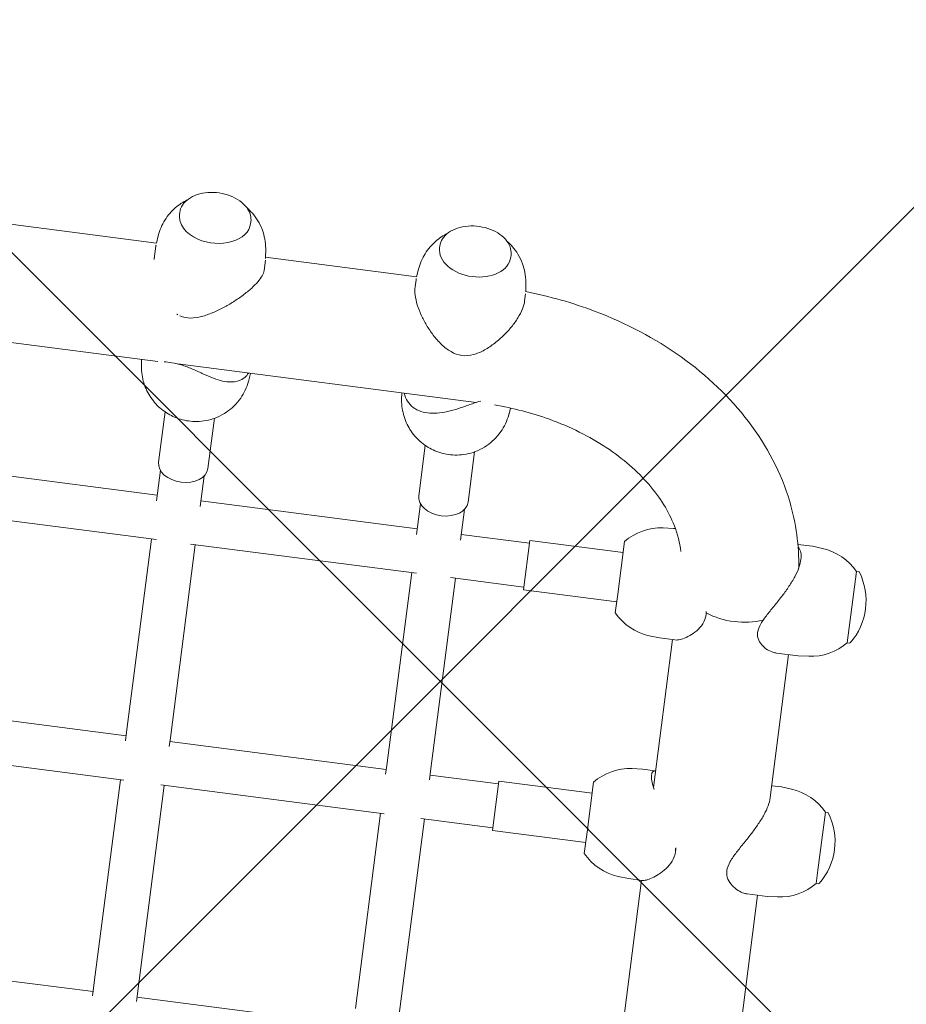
# Model space of a CAD drawing. Header units: metres. Extents: x 5515420 to 5516573, y 5683131 to 5683463.
# Tile 32 of 94: x 5516084.004 to 5516084.325, y 5683296.408 to 5683296.764. Entities that reach past the tile are written whole.
import ezdxf

# ---------------------------------------------------------------- set-up
doc = ezdxf.new("R2010")
doc.units = ezdxf.units.M
doc.layers.get('0').update_dxf_attribs({"linetype": 'CONTINUOUS', "lineweight": 18, "true_color": 0x000000})
doc.layers.add('A-Nawierzchnie', color=41, linetype='CONTINUOUS')
doc.layers.add('A-Plac-Zabaw', color=81, linetype='CONTINUOUS')
doc.layers.get('0').off()

# ---------------------------------------------------------------- blocks, each defined once
blk = doc.blocks.new('A$C615C02F7')
at = {"lineweight": 0}
for p, q in [((1299.970789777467, 274.185895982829), (1299.970789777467, 265.4081330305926)), ((1277.041154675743, 264.815316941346), (1277.041154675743, 272.715316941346)), ((1284.777240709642, 264.6874777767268), (1284.777240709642, 272.8431561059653)), ((1286.377240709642, 264.815316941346), (1286.377240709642, 272.715316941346)), ((1293.562632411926, 264.6379912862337), (1293.562632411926, 272.8926425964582)), ((1295.162632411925, 264.8153169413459), (1295.162632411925, 272.715316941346)), ((1304.210789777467, 271.5220256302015), (1304.210789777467, 266.0086082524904)), ((1299.719442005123, 265.9759983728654), (1299.970789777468, 266.0059750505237)), ((1304.099961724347, 266.015316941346), (1303.730706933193, 266.015316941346)), ((1304.484216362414, 265.9759983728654), (1304.208939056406, 266.0088289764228)), ((1305.416876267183, 265.315316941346), (1305.351094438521, 265.315316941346)), ((1296.350298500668, 264.915316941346), (1298.190310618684, 264.915316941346)), ((1276.889670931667, 264.815316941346), (1277.648160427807, 264.815316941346)), ((1277.648160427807, 264.815316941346), (1284.777240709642, 264.815316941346)), ((1286.197876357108, 264.815316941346), (1286.515137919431, 264.815316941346)), ((1286.515137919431, 264.815316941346), (1293.562632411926, 264.815316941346)), ((1294.951973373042, 264.815316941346), (1296.071154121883, 264.815316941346)), ((1299.970789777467, 264.6858959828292), (1299.970789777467, 253.7866568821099)), ((1276.889670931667, 263.215316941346), (1277.648160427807, 263.215316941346)), ((1277.041154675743, 255.3153169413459), (1277.041154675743, 263.215316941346)), ((1277.648160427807, 263.215316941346), (1284.777240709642, 263.215316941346)), ((1284.777240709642, 255.1874777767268), (1284.777240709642, 263.3431561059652)), ((1286.197876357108, 263.215316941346), (1286.515137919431, 263.215316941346)), ((1286.377240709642, 255.315316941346), (1286.377240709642, 263.2153169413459)), ((1286.515137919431, 263.215316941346), (1293.562632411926, 263.215316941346)), ((1293.562632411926, 255.1379912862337), (1293.562632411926, 263.3926425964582)), ((1294.951973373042, 263.215316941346), (1296.071154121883, 263.215316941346)), ((1295.162632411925, 255.315316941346), (1295.162632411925, 263.215316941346)), ((1296.350298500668, 263.115316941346), (1298.190310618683, 263.115316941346)), ((1305.416876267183, 262.715316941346), (1305.351094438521, 262.715316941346)), ((1299.719442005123, 262.0546355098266), (1299.970789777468, 262.0246588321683)), ((1304.099961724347, 262.015316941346), (1303.730706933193, 262.015316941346)), ((1304.484216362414, 262.0546355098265), (1304.208939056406, 262.0218049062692)), ((1304.210789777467, 262.0220256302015), (1304.210789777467, 256.5086082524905)), ((1299.719442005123, 256.4759983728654), (1299.970789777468, 256.5059750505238)), ((1304.099961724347, 256.515316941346), (1303.842375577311, 256.515316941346)), ((1304.484216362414, 256.4759983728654), (1304.208939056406, 256.5088289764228)), ((1305.416876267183, 255.815316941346), (1305.351094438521, 255.815316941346)), ((1277.648160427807, 255.315316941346), (1284.777240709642, 255.315316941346)), ((1286.197876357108, 255.315316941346), (1286.515137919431, 255.315316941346)), ((1286.515137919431, 255.315316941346), (1293.562632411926, 255.315316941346)), ((1294.951973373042, 255.315316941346), (1296.071154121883, 255.315316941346)), ((1296.350298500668, 255.415316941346), (1298.190310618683, 255.415316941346)), ((1284.777240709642, 251.2153169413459), (1284.777240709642, 253.8431561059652)), ((1293.562632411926, 251.2153169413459), (1293.562632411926, 253.8926425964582)), ((1277.648160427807, 253.715316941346), (1284.777240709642, 253.715316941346)), ((1286.197876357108, 253.715316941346), (1286.515137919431, 253.715316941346)), ((1286.377240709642, 251.2153169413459), (1286.377240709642, 253.715316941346)), ((1286.515137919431, 253.715316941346), (1293.562632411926, 253.715316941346)), ((1294.951973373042, 253.715316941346), (1296.071154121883, 253.715316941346)), ((1295.162632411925, 251.2153169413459), (1295.162632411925, 253.715316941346)), ((1296.350298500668, 253.615316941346), (1298.190310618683, 253.615316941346)), ((1305.416876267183, 253.215316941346), (1305.351094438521, 253.215316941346)), ((1299.719442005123, 252.5546355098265), (1299.928278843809, 252.5297288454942)), ((1304.099961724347, 252.515316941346), (1303.842375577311, 252.515316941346)), ((1304.484216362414, 252.5546355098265), (1304.208939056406, 252.5218049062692)), ((1286.477235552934, 251.2153169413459), (1284.677240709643, 251.2153169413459)), ((1284.677240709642, 251.2153169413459), (1284.677240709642, 247.8153169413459)), ((1286.477240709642, 251.2153169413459), (1286.477235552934, 251.2153169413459)), ((1286.477240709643, 251.2153169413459), (1286.477240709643, 247.8153169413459)), ((1295.262627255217, 251.2153169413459), (1293.462632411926, 251.2153169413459)), ((1293.462632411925, 251.2153169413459), (1293.462632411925, 247.8153169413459)), ((1295.262632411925, 251.2153169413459), (1295.262627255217, 251.2153169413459)), ((1295.262632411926, 251.2153169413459), (1295.262632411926, 247.8153169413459)), ((1284.277240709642, 247.8153169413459), (1285.048822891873, 247.8153169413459)), ((1285.048822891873, 247.8153169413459), (1286.877240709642, 247.8153169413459)), ((1293.062632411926, 247.8153169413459), (1293.743409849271, 247.8153169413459)), ((1293.743409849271, 247.8153169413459), (1295.662632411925, 247.8153169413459)), ((1283.610178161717, 246.4917937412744), (1283.577240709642, 246.1153169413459)), ((1287.544303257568, 246.4917937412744), (1287.577240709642, 246.1153169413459)), ((1292.395569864, 246.4917937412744), (1292.362632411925, 246.1153169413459)), ((1296.329694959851, 246.4917937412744), (1296.362632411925, 246.1153169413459)), ((1283.577240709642, 246.1153169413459), (1283.577240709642, 245.6133187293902)), ((1287.577240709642, 246.1153169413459), (1287.577240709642, 245.635316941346)), ((1292.362632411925, 246.1153169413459), (1292.362632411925, 245.5536882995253)), ((1296.362632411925, 246.1153169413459), (1296.362632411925, 246.0459571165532)), ((1283.577240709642, 245.635316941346), (1277.735336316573, 245.635316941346)), ((1292.362632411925, 245.635316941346), (1286.963464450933, 245.635316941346)), ((1283.577240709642, 241.045316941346), (1283.577240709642, 241.782155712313)), ((1292.362632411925, 241.045316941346), (1292.362632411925, 241.8440958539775)), ((1277.901540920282, 241.395316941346), (1283.577240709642, 241.395316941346)), ((1287.145852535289, 241.395316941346), (1292.362632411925, 241.395316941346)), ((1287.577240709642, 241.045316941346), (1287.577240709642, 241.395316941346)), ((1296.362632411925, 241.045316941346), (1296.362632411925, 241.5733090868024)), ((1283.610178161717, 240.6688401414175), (1283.577240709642, 241.045316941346)), ((1287.544303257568, 240.6688401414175), (1287.577240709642, 241.045316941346)), ((1292.395569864, 240.6688401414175), (1292.362632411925, 241.0453169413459)), ((1296.329694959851, 240.6688401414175), (1296.362632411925, 241.0453169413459)), ((1284.277240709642, 239.2559346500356), (1284.277240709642, 239.345316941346)), ((1284.757330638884, 239.345316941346), (1284.277240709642, 239.345316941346)), ((1286.877240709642, 239.345316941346), (1284.757330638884, 239.345316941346)), ((1286.877240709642, 239.2559346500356), (1286.877240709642, 239.3453169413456)), ((1293.062632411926, 239.2559346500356), (1293.062632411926, 239.3453169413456)), ((1295.662632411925, 239.345316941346), (1293.062632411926, 239.345316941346)), ((1295.662632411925, 239.2559346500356), (1295.662632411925, 239.3453169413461))]:
    blk.add_line(p, q, dxfattribs=at)
for centre, radius, start, end in [((1285.602567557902, 246.3174822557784), 2.000000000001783, 131.5033183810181, 174.9999999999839), ((1285.551913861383, 246.3174822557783), 2.000000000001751, 5.00000000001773, 48.49668161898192), ((1294.387959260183, 246.3174822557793), 1.999999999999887, 131.5033183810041, 175.0000000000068), ((1294.337305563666, 246.3174822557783), 2.000000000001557, 5.000000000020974, 48.49668161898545), ((1285.602567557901, 240.8431516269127), 2.000000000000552, 184.9999999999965, 228.4966816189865), ((1285.551913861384, 240.8431516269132), 2.0000000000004, 311.5033183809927, 354.9999999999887), ((1294.387959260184, 240.8431516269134), 2.000000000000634, 185.0000000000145, 228.4966816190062), ((1294.337305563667, 240.8431516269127), 2.000000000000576, 311.5033183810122, 355.0000000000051), ((1284.297240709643, 239.2559346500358), 0.02000000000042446, 180.0000000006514, 236.0587575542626), ((1285.577240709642, 241.1578169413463), 2.312500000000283, 236.0587575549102, 303.9412424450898), ((1286.857240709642, 239.2559346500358), 0.02000000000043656, 303.9412424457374, 359.9999999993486), ((1293.082632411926, 239.2559346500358), 0.02000000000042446, 180.0000000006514, 236.0587575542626), ((1294.362632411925, 241.1578169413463), 2.312500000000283, 236.0587575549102, 303.9412424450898), ((1295.642632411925, 239.2559346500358), 0.02000000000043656, 303.9412424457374, 359.9999999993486)]:
    blk.add_arc(centre, radius, start, end, dxfattribs=at)
at = {"lineweight": 0, "extrusion": (0, 0, -1)}
for centre, major_axis, ratio, start_param, end_param in [((1304.099961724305, 264.0153169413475), (7.729940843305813e-11, 1.999999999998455), 0.677024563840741, -2.602185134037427e-11, 0.08056969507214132), ((1305.351094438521, 264.015316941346), (-1.143529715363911e-13, 1.299999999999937), 0.6770245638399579, -1.152579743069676, 1.862954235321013e-13), ((1296.350298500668, 264.0153169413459), (0, -0.8999999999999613), 0.6770245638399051, 1.014105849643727e-13, 3.141592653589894), ((1305.351094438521, 264.0153169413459), (1.13686837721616e-13, -1.299999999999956), 0.6770245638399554, 3.397922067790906e-13, 1.989012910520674), ((1304.099961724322, 264.0153169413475), (4.499337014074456e-11, -2.000000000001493), 0.6770245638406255, -0.08056969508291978, 1.526101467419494e-11), ((1304.099961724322, 254.5153169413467), (4.509766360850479e-11, 1.999999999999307), 0.6770245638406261, -1.533795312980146e-11, 0.0805696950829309), ((1305.351094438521, 254.5153169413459), (1.122963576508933e-13, 1.29999999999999), 0.6770245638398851, -1.570796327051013, 2.240430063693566e-13), ((1296.350298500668, 254.515316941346), (0, -0.8999999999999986), 0.677024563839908, 0, 3.141592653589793), ((1305.351094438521, 254.515316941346), (2.273736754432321e-13, -1.300000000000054), 0.67702456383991, 2.106219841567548e-13, 1.570796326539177), ((1304.099961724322, 254.5153169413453), (4.509753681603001e-11, -1.999999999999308), 0.6770245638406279, -0.08056969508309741, 1.51714335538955e-11), ((1294.731185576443, 243.515316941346), (1.859623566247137e-13, 2.119999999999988), 0.677024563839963, -2.085147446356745, -1.061507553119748), ((1294.731185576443, 243.5153169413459), (2.120525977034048e-13, 2.119999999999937), 0.6770245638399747, -2.085147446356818, -1.061507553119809)]:
    blk.add_ellipse(centre, major_axis=major_axis, ratio=ratio, start_param=start_param, end_param=end_param, dxfattribs=at)
at = {"lineweight": 0}
for points, knots in [([(1299.719442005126, 265.9759983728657), (1299.508849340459, 265.9508823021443), (1299.307812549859, 265.8916962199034), (1298.938655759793, 265.7236952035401), (1298.775284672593, 265.6120081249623), (1298.483034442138, 265.3545837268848), (1298.365172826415, 265.206877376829), (1298.162796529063, 264.8855269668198), (1298.092524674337, 264.7137336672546), (1297.989036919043, 264.3474505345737), (1297.967625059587, 264.1556903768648), (1297.978323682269, 263.7538531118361), (1298.014631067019, 263.5427107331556), (1298.174926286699, 263.120885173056), (1298.28756747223, 262.9112673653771), (1298.615222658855, 262.5448685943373), (1298.80084351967, 262.3878780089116), (1299.22686858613, 262.1666392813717), (1299.447793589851, 262.0918205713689), (1299.694970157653, 262.0576697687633), (1299.70719189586, 262.0560965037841), (1299.719442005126, 262.0546355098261)], [0.08056969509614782, 0.08056969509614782, 0.08056969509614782, 0.08056969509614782, 0.2988802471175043, 0.2988802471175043, 0.5377293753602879, 0.5377293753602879, 0.8215444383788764, 0.8215444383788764, 1.175449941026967, 1.175449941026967, 1.610101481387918, 1.610101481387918, 2.082262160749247, 2.082262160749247, 2.49357615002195, 2.49357615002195, 2.803506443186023, 2.803506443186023, 3.04832390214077, 3.04832390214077, 3.061022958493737, 3.061022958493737, 3.061022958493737, 3.061022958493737]), ([(1304.484216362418, 265.975998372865), (1304.694809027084, 265.950882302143), (1304.895845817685, 265.8916962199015), (1305.265002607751, 265.7236952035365), (1305.428373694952, 265.6120081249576), (1305.706464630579, 265.3670557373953), (1305.817140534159, 265.2329792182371), (1305.903772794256, 265.1022185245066)], [0.0805696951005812, 0.0805696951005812, 0.0805696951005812, 0.0805696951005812, 0.2988802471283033, 0.2988802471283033, 0.5377293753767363, 0.5377293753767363, 0.7962217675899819, 0.7962217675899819, 0.7962217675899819, 0.7962217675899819]), ([(1305.416876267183, 265.315316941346), (1305.510770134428, 265.315316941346), (1305.604609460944, 265.2932999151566), (1305.783177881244, 265.2075509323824), (1305.867797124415, 265.1434849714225), (1306.01961056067, 264.9794118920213), (1306.086600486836, 264.8790290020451), (1306.195753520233, 264.6523415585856), (1306.237822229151, 264.5259870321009), (1306.292741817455, 264.260303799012), (1306.305582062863, 264.1210190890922), (1306.300782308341, 263.8435578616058), (1306.283148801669, 263.7054287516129), (1306.219110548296, 263.4441703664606), (1306.172711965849, 263.321086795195), (1306.055614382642, 263.1024422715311), (1305.984935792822, 263.0069028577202), (1305.826341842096, 262.8535288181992), (1305.738491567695, 262.795564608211), (1305.571697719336, 262.7302414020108), (1305.494297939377, 262.715316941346), (1305.416876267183, 262.715316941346)], [0, 0, 0, 0, 0.3143303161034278, 0.3143303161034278, 0.6316842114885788, 0.6316842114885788, 0.9525798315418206, 0.9525798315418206, 1.274463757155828, 1.274463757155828, 1.596342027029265, 1.596342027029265, 1.918162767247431, 1.918162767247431, 2.240057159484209, 2.240057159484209, 2.561891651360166, 2.561891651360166, 2.882406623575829, 2.882406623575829, 3.141592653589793, 3.141592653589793, 3.141592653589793, 3.141592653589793]), ([(1299.946384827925, 264.5087156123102), (1299.970423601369, 264.6481933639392), (1299.980714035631, 264.7763360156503), (1299.988573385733, 264.9989094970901), (1299.988012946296, 265.095621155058), (1299.987862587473, 265.1863158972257)], [0, 0, 0, 0, 0.4317786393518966, 0.4317786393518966, 0.8049501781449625, 0.8049501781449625, 0.8049501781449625, 0.8049501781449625]), ([(1299.970789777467, 262.1008612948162), (1299.905379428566, 262.1315001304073), (1299.846513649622, 262.1704014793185), (1299.730841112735, 262.2764904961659), (1299.679192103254, 262.3485257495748), (1299.603728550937, 262.510964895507), (1299.579788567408, 262.6015355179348), (1299.556174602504, 262.7926852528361), (1299.556465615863, 262.8932656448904), (1299.574531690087, 263.1011292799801), (1299.5943081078, 263.2165192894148), (1299.650298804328, 263.4570643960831), (1299.686498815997, 263.5821566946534), (1299.765724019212, 263.8376973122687), (1299.808657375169, 263.9678860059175), (1299.887169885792, 264.2335742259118), (1299.922346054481, 264.3692378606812), (1299.946384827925, 264.5087156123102)], [10.11351489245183, 10.11351489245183, 10.11351489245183, 10.11351489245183, 10.42891823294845, 10.42891823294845, 10.83257781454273, 10.83257781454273, 11.23623739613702, 11.23623739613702, 11.6398969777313, 11.6398969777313, 12.0716756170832, 12.0716756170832, 12.5034542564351, 12.5034542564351, 12.93523289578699, 12.93523289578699, 13.36701153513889, 13.36701153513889, 13.36701153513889, 13.36701153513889]), ([(1301.707725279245, 264.8275797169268), (1301.668151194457, 264.6960578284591), (1301.662600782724, 264.565487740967), (1301.695599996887, 264.3054917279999), (1301.733885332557, 264.1758843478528), (1301.83710052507, 263.9173433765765), (1301.902143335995, 263.7886437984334), (1302.047383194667, 263.5369365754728), (1302.127678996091, 263.4139775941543), (1302.288127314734, 263.1883066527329), (1302.373559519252, 263.0770779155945), (1302.553407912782, 262.8604817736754), (1302.64781566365, 262.7551097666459), (1302.837916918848, 262.5594572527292), (1302.933826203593, 262.46896734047), (1303.119474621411, 262.3103962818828), (1303.209209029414, 262.2423338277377), (1303.375698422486, 262.1330412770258), (1303.454931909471, 262.0901841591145), (1303.599152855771, 262.0322113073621), (1303.664156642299, 262.0170692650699), (1303.72398344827, 262.0153653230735), (1303.727359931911, 262.0153175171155), (1303.730706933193, 262.015316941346)], [0, 0, 0, 0, 0.4317786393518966, 0.4317786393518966, 0.8635572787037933, 0.8635572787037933, 1.29533591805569, 1.29533591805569, 1.727114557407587, 1.727114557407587, 2.13077413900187, 2.13077413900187, 2.534433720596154, 2.534433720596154, 2.938093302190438, 2.938093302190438, 3.341752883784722, 3.341752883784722, 3.745412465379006, 3.745412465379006, 4.14907204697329, 4.14907204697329, 4.17344934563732, 4.17344934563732, 4.17344934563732, 4.17344934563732]), ([(1305.903772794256, 262.9284153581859), (1305.854102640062, 262.8534443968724), (1305.796562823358, 262.7776056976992), (1305.588435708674, 262.5448685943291), (1305.402814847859, 262.3878780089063), (1304.976789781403, 262.1666392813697), (1304.755864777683, 262.091820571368), (1304.508688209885, 262.0576697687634), (1304.49646647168, 262.0560965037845), (1304.484216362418, 262.0546355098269)], [2.345370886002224, 2.345370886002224, 2.345370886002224, 2.345370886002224, 2.49357615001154, 2.49357615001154, 2.803506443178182, 2.803506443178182, 3.048323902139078, 3.048323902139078, 3.061022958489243, 3.061022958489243, 3.061022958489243, 3.061022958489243]), ([(1299.719442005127, 256.4759983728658), (1299.50884934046, 256.4508823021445), (1299.307812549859, 256.3916962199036), (1298.938655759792, 256.2236952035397), (1298.775284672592, 256.1120081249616), (1298.483034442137, 255.8545837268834), (1298.365172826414, 255.7068773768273), (1298.162796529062, 255.3855269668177), (1298.092524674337, 255.2137336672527), (1297.989036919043, 254.8474505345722), (1297.967625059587, 254.655690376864), (1297.978323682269, 254.2538531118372), (1298.014631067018, 254.0427107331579), (1298.174926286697, 253.6208851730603), (1298.287567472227, 253.4112673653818), (1298.61522265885, 253.0448685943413), (1298.800843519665, 252.8878780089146), (1299.226868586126, 252.6666392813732), (1299.447793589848, 252.5918205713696), (1299.694970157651, 252.5576697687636), (1299.70719189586, 252.5560965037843), (1299.719442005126, 252.5546355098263)], [0.08056969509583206, 0.08056969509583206, 0.08056969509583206, 0.08056969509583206, 0.2988802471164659, 0.2988802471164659, 0.5377293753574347, 0.5377293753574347, 0.8215444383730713, 0.8215444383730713, 1.175449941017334, 1.175449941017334, 1.61010148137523, 1.61010148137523, 2.082262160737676, 2.082262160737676, 2.493576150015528, 2.493576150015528, 2.803506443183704, 2.803506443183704, 3.048323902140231, 3.048323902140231, 3.061022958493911, 3.061022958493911, 3.061022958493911, 3.061022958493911]), ([(1300.043050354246, 253.6236920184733), (1300.002800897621, 253.7202875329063), (1299.957138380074, 253.8172836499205), (1299.846735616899, 254.0415090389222), (1299.780771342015, 254.1692065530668), (1299.655769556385, 254.426244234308), (1299.596866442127, 254.5553674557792), (1299.496637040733, 254.810180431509), (1299.455334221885, 254.9358299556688), (1299.397915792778, 255.1686100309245), (1299.378303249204, 255.2843803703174), (1299.364479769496, 255.5124323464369), (1299.370303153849, 255.6247203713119), (1299.412356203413, 255.8363916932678), (1299.448675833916, 255.9360054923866), (1299.551966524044, 256.1145135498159), (1299.618968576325, 256.1933909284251), (1299.776074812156, 256.3236738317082), (1299.867895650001, 256.3775245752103), (1299.970789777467, 256.4184555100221)], [0.1001925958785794, 0.1001925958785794, 0.1001925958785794, 0.1001925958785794, 0.4317786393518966, 0.4317786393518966, 0.8635572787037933, 0.8635572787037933, 1.29533591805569, 1.29533591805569, 1.727114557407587, 1.727114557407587, 2.13077413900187, 2.13077413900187, 2.534433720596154, 2.534433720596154, 2.938093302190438, 2.938093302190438, 3.341752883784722, 3.341752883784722, 3.736469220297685, 3.736469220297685, 3.736469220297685, 3.736469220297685]), ([(1303.842375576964, 256.515316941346), (1303.751279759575, 256.5153169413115), (1303.649785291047, 256.5015256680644), (1303.433446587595, 256.446482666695), (1303.318613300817, 256.4052555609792), (1303.085274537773, 256.2999613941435), (1302.966509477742, 256.2357988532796), (1302.734866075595, 256.0918854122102), (1302.621996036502, 256.0121381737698), (1302.404561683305, 255.8411683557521), (1302.292476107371, 255.7428604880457), (1302.080656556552, 255.5311520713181), (1301.980842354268, 255.4178318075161), (1301.806302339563, 255.1799295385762), (1301.731537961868, 255.0556312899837), (1301.62379010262, 254.7953531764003), (1301.591026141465, 254.6592431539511), (1301.59102614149, 254.5153169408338)], [10.02525865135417, 10.02525865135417, 10.02525865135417, 10.02525865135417, 10.42891823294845, 10.42891823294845, 10.83257781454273, 10.83257781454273, 11.23623739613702, 11.23623739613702, 11.6398969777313, 11.6398969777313, 12.0716756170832, 12.0716756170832, 12.5034542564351, 12.5034542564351, 12.93523289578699, 12.93523289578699, 13.36701153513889, 13.36701153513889, 13.36701153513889, 13.36701153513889]), ([(1304.484216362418, 256.4759983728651), (1304.694809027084, 256.4508823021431), (1304.895845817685, 256.3916962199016), (1305.265002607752, 256.2236952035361), (1305.428373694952, 256.1120081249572), (1305.70646463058, 255.8670557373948), (1305.81714053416, 255.7329792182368), (1305.903772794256, 255.6022185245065)], [0.08056969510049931, 0.08056969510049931, 0.08056969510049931, 0.08056969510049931, 0.2988802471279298, 0.2988802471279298, 0.5377293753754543, 0.5377293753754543, 0.7962217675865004, 0.7962217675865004, 0.7962217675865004, 0.7962217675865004]), ([(1305.416876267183, 255.815316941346), (1305.510770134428, 255.815316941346), (1305.604609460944, 255.7932999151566), (1305.783177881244, 255.7075509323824), (1305.867797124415, 255.6434849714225), (1306.01961056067, 255.4794118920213), (1306.086600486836, 255.3790290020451), (1306.195753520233, 255.1523415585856), (1306.237822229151, 255.0259870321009), (1306.292741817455, 254.760303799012), (1306.305582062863, 254.6210190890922), (1306.300782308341, 254.3435578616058), (1306.283148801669, 254.2054287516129), (1306.219110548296, 253.9441703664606), (1306.172711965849, 253.821086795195), (1306.055614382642, 253.6024422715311), (1305.984935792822, 253.5069028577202), (1305.826341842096, 253.3535288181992), (1305.738491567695, 253.295564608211), (1305.571697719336, 253.2302414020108), (1305.494297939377, 253.215316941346), (1305.416876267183, 253.215316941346)], [0, 0, 0, 0, 0.3143303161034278, 0.3143303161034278, 0.6316842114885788, 0.6316842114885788, 0.9525798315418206, 0.9525798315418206, 1.274463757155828, 1.274463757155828, 1.596342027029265, 1.596342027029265, 1.918162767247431, 1.918162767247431, 2.240057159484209, 2.240057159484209, 2.561891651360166, 2.561891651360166, 2.882406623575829, 2.882406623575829, 3.141592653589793, 3.141592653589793, 3.141592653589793, 3.141592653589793]), ([(1301.59102614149, 254.5153169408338), (1301.591026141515, 254.3713907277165), (1301.623790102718, 254.235280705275), (1301.731537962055, 253.9750025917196), (1301.806302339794, 253.8507043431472), (1301.980842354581, 253.6128020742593), (1302.080656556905, 253.499481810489), (1302.292476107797, 253.2877733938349), (1302.404561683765, 253.1894655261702), (1302.62199603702, 253.0184957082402), (1302.734866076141, 252.9387484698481), (1302.966509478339, 252.794835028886), (1303.085274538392, 252.7306724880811), (1303.318613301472, 252.6253783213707), (1303.433446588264, 252.5841512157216), (1303.649785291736, 252.5291082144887), (1303.751279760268, 252.5153169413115), (1303.842375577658, 252.515316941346)], [0, 0, 0, 0, 0.4317786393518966, 0.4317786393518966, 0.8635572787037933, 0.8635572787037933, 1.29533591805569, 1.29533591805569, 1.727114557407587, 1.727114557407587, 2.13077413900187, 2.13077413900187, 2.534433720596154, 2.534433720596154, 2.938093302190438, 2.938093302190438, 3.341752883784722, 3.341752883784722, 3.341752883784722, 3.341752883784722]), ([(1299.96402807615, 253.1216285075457), (1299.940150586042, 252.4269262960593), (1299.852526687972, 251.7373729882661), (1299.531759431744, 250.2975693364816), (1299.274178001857, 249.5605961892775), (1298.631870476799, 248.249925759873), (1298.24729358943, 247.6771737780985), (1297.401669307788, 246.7300910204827), (1296.940182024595, 246.3629075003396), (1296.175015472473, 245.9399042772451), (1295.871044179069, 245.8197419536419), (1295.570077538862, 245.7425035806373)], [1.617464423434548, 1.617464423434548, 1.617464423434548, 1.617464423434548, 1.864741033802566, 1.864741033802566, 2.158253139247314, 2.158253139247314, 2.452232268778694, 2.452232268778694, 2.755188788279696, 2.755188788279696, 2.954918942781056, 2.954918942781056, 2.954918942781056, 2.954918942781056]), ([(1305.903772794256, 253.4284153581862), (1305.854102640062, 253.3534443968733), (1305.796562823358, 253.2776056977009), (1305.588435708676, 253.0448685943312), (1305.402814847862, 252.8878780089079), (1304.976789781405, 252.6666392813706), (1304.755864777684, 252.5918205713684), (1304.508688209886, 252.5576697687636), (1304.496466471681, 252.5560965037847), (1304.484216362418, 252.554635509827)], [2.345370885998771, 2.345370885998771, 2.345370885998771, 2.345370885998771, 2.493576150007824, 2.493576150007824, 2.803506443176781, 2.803506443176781, 3.048323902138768, 3.048323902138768, 3.061022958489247, 3.061022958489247, 3.061022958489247, 3.061022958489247]), ([(1304.179120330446, 252.5187375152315), (1304.123386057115, 251.6433433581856), (1303.994016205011, 250.7750035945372), (1303.51455678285, 248.7699713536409), (1303.09929362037, 247.656213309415), (1302.010209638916, 245.6194251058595), (1301.336046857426, 244.6959664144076), (1299.756822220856, 243.1369507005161), (1298.84995554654, 242.5016763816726), (1297.115203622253, 241.7357995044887), (1296.322959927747, 241.5207166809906), (1295.517107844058, 241.4363713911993)], [1.657091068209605, 1.657091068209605, 1.657091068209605, 1.657091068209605, 1.884955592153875, 1.884955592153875, 2.199114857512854, 2.199114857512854, 2.513274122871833, 2.513274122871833, 2.827433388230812, 2.827433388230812, 3.064714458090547, 3.064714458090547, 3.064714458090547, 3.064714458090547]), ([(1286.898907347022, 245.6049440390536), (1286.910948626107, 245.6107639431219), (1286.922890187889, 245.6164552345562), (1287.032581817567, 245.6679210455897), (1287.123110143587, 245.7043205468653), (1287.281764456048, 245.7530302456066), (1287.349871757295, 245.7653169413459), (1287.459256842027, 245.7653169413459), (1287.502163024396, 245.7530302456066), (1287.557371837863, 245.7067228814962), (1287.572297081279, 245.6749846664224), (1287.576204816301, 245.635316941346)], [2.485631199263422, 2.485631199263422, 2.485631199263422, 2.485631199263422, 2.534433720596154, 2.534433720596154, 2.938093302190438, 2.938093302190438, 3.341752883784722, 3.341752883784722, 3.745412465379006, 3.745412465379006, 4.109255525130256, 4.109255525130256, 4.109255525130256, 4.109255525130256]), ([(1283.577240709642, 245.6133187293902), (1283.577257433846, 245.5691567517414), (1283.589024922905, 245.5167860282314), (1283.63391251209, 245.3985622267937), (1283.668387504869, 245.3320740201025), (1283.755101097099, 245.1939095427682), (1283.811769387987, 245.11663921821), (1283.946905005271, 244.9607548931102), (1284.0252742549, 244.8820878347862), (1284.201459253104, 244.7381190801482), (1284.29899043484, 244.6728222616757), (1284.514627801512, 244.5765894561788), (1284.632790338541, 244.5460933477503), (1284.764290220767, 244.5460933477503)], [10.85771661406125, 10.85771661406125, 10.85771661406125, 10.85771661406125, 11.23623739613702, 11.23623739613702, 11.6398969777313, 11.6398969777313, 12.0716756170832, 12.0716756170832, 12.5034542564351, 12.5034542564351, 12.93523289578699, 12.93523289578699, 13.36701153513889, 13.36701153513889, 13.36701153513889, 13.36701153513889]), ([(1292.362632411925, 245.5536882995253), (1292.362665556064, 245.5243732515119), (1292.366456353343, 245.4927895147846), (1292.387110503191, 245.3985622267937), (1292.412246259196, 245.3320740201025), (1292.481137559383, 245.1939095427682), (1292.528727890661, 245.11663921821), (1292.646564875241, 244.9607548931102), (1292.716711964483, 244.8820878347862), (1292.877638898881, 244.7381190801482), (1292.96813958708, 244.6728222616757), (1293.171015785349, 244.5765894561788), (1293.28343241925, 244.5460933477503), (1293.409982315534, 244.5460933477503)], [11.01647992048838, 11.01647992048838, 11.01647992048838, 11.01647992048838, 11.23623739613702, 11.23623739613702, 11.6398969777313, 11.6398969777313, 12.0716756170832, 12.0716756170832, 12.5034542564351, 12.5034542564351, 12.93523289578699, 12.93523289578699, 13.36701153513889, 13.36701153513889, 13.36701153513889, 13.36701153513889]), ([(1284.315840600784, 242.6145405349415), (1284.204150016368, 242.6145405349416), (1284.108138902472, 242.5840444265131), (1283.940553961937, 242.4878116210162), (1283.86897621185, 242.4225148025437), (1283.748249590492, 242.2785460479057), (1283.699360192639, 242.1998789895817), (1283.625520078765, 242.0439946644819), (1283.600670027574, 241.9667243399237), (1283.580972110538, 241.8571895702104), (1283.5772736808, 241.8191499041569), (1283.577240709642, 241.782155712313)], [0, 0, 0, 0, 0.4317786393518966, 0.4317786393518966, 0.8635572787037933, 0.8635572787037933, 1.29533591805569, 1.29533591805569, 1.727114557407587, 1.727114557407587, 1.957659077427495, 1.957659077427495, 1.957659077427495, 1.957659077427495]), ([(1287.137730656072, 241.3953570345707), (1287.134928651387, 241.3953305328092), (1287.132116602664, 241.395316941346), (1287.044431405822, 241.395316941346), (1286.947602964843, 241.4076036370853), (1286.736747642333, 241.4563133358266), (1286.62273395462, 241.4927128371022), (1286.386608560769, 241.5845422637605), (1286.264233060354, 241.640048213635), (1286.020418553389, 241.7620716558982), (1285.898970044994, 241.8285598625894), (1285.658462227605, 241.9667243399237), (1285.530733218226, 242.0439946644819), (1285.275990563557, 242.1998789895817), (1285.149000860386, 242.2785460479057), (1284.900490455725, 242.4225148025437), (1284.779150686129, 242.4878116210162), (1284.542770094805, 242.5840444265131), (1284.4275311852, 242.6145405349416), (1284.315840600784, 242.6145405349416)], [10.01183314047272, 10.01183314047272, 10.01183314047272, 10.01183314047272, 10.02525865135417, 10.02525865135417, 10.42891823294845, 10.42891823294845, 10.83257781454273, 10.83257781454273, 11.23623739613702, 11.23623739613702, 11.6398969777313, 11.6398969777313, 12.0716756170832, 12.0716756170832, 12.5034542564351, 12.5034542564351, 12.93523289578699, 12.93523289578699, 13.36701153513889, 13.36701153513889, 13.36701153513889, 13.36701153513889]), ([(1296.264805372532, 241.5524565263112), (1296.260765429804, 241.5477585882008), (1296.256599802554, 241.5431466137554), (1296.208656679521, 241.4927128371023), (1296.151430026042, 241.4563133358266), (1296.012349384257, 241.4076036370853), (1295.930470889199, 241.395316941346), (1295.74904335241, 241.395316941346), (1295.646793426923, 241.4076036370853), (1295.426407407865, 241.4563133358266), (1295.308283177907, 241.4927128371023), (1295.065456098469, 241.5845422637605), (1294.940479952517, 241.6400482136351), (1294.692946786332, 241.7620716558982), (1294.57037927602, 241.8285598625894), (1294.32884208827, 241.9667243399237), (1294.201249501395, 242.0439946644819), (1293.948201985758, 242.1998789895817), (1293.822765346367, 242.2785460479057), (1293.578762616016, 242.4225148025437), (1293.46036411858, 242.4878116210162), (1293.231363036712, 242.5840444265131), (1293.120560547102, 242.6145405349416), (1292.907963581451, 242.6145405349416), (1292.817714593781, 242.5840444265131), (1292.662252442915, 242.4878116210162), (1292.5970469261, 242.4225148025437), (1292.48963833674, 242.2785460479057), (1292.447686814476, 242.1998789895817), (1292.38801459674, 242.0439946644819), (1292.37039420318, 241.9667243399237), (1292.363341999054, 241.8781985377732), (1292.362641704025, 241.8610978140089), (1292.362632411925, 241.8440958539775)], [2.494704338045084, 2.494704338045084, 2.494704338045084, 2.494704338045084, 2.534433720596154, 2.534433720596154, 2.938093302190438, 2.938093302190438, 3.341752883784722, 3.341752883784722, 3.745412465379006, 3.745412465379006, 4.14907204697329, 4.14907204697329, 4.552731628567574, 4.552731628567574, 4.956391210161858, 4.956391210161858, 5.388169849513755, 5.388169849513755, 5.819948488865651, 5.819948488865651, 6.251727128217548, 6.251727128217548, 6.683505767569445, 6.683505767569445, 7.115284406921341, 7.115284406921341, 7.547063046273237, 7.547063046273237, 7.978841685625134, 7.978841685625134, 8.41062032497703, 8.41062032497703, 8.514130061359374, 8.514130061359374, 8.514130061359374, 8.514130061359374])]:
    blk.add_open_spline(points, degree=3, knots=knots, dxfattribs=at)
for points in [[(1303.730706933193, 266.015316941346), (1303.628239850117, 266.0153026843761), (1303.522169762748, 266.0062585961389), (1303.415765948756, 265.9893997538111)], [(1301.754628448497, 264.9501283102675), (1301.736176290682, 264.9105950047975), (1301.72042111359, 264.8697734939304), (1301.707725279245, 264.8275797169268)], [(1284.764290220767, 244.5460933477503), (1284.882908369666, 244.5460933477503), (1285.000757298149, 244.5709073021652), (1285.118116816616, 244.6110826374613)], [(1293.409982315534, 244.5460933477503), (1293.519532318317, 244.5460933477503), (1293.629373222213, 244.5689464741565), (1293.73956814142, 244.6062960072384)]]:
    blk.add_open_spline(points, degree=3, dxfattribs=at)

msp = doc.modelspace()

# ---------------------------------------------------------------- hatches: boundary and pattern name
at = {"layer": 'A-Nawierzchnie', "linetype": 'ByBlock', "true_color": 0xb7e0ab, "transparency": 33554687}
h = msp.add_hatch(dxfattribs=at)
h.set_pattern_fill('ANSI37', color=9, scale=0.1, style=0)
h.set_pattern_definition([(45, (615.2743167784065, 129.3192508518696), (-0.2245064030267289, 0.2245064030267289), []), (135, (615.2743167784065, 129.3192508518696), (-0.2245064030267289, -0.2245064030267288), [])])
h.paths.add_polyline_path([(5516099.6639383, 5683319.509563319), (5516093.18050492, 5683320.492467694, 0.02400827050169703), (5516090.889116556, 5683320.728043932), (5516071.666547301, 5683321.775596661, -0.02484724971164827), (5516069.295594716, 5683322.023371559), (5516062.302756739, 5683323.108692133, -0.3638266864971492), (5516061.032989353, 5683324.559218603), (5516063.231110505, 5683324.230619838), (5516064.490548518, 5683332.646905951), (5516062.29494606, 5683332.975128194), (5516065.4430103, 5683353.379441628, 0.414213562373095), (5516062.9339508, 5683356.800643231), (5516050.08979864, 5683358.776220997, 0.4141947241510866), (5516046.668626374, 5683356.267352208), (5516042.257273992, 5683327.598946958, 0.4142317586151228), (5516044.766305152, 5683324.177561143), (5516053.343595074, 5683322.858275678, -0.02007901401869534), (5516053.579985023, 5683322.812134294), (5516052.668604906, 5683316.935679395), (5516054.150876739, 5683316.705803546), (5516053.920999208, 5683315.223525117), (5516046.954293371, 5683316.304038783), (5516046.53358273, 5683313.591470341), (5516044.962368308, 5683313.835160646), (5516043.961552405, 5683307.382313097), (5516045.532766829, 5683307.138622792), (5516044.092847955, 5683297.854620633), (5516044.241075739, 5683297.831630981), (5516044.011179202, 5683296.349353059), (5516069.871986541, 5683292.33842502), (5516070.101883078, 5683293.820702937), (5516070.250110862, 5683293.797713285), (5516071.690029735, 5683303.081715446), (5516073.26124416, 5683302.838025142), (5516074.262060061, 5683309.290872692), (5516072.690845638, 5683309.534562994), (5516073.111556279, 5683312.247131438), (5516066.144886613, 5683313.327639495), (5516066.374772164, 5683314.809910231), (5516068.140582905, 5683314.536067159), (5516068.712784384, 5683314.452779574), (5516069.444190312, 5683314.361830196), (5516070.42180041, 5683314.267207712), (5516071.256411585, 5683314.210627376), (5516075.58645081, 5683313.974792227), (5516074.85022779, 5683300.465115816), (5516082.256583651, 5683299.380121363), (5516080.796957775, 5683289.416467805), (5516090.875183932, 5683287.94005766), (5516092.610210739, 5683299.78364581), (5516076.426464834, 5683302.154484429), (5516076.852947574, 5683309.980433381), (5516087.948828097, 5683309.370979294), (5516088.305421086, 5683315.861425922), (5516090.617040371, 5683315.735451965, -0.02400827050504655), (5516092.431056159, 5683315.548954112), (5516098.599416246, 5683314.613815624), (5516098.31852322, 5683313.306826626), (5516091.99430035, 5683314.28274265), (5516090.39067605, 5683303.90295513), (5516099.094000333, 5683302.561238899), (5516096.496908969, 5683285.74680292), (5516069.794551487, 5683289.86845434), (5516048.342630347, 5683290.09877717), (5516034.965910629, 5683291.963955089), (5516037.042734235, 5683305.715577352), (5516039.999341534, 5683324.308768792), (5516043.122031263, 5683343.075807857), (5516045.796543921, 5683360.442185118), (5516068.332659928, 5683356.975872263), (5516067.979837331, 5683322.47700484), (5516099.929928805, 5683320.735853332)])
at = {"layer": 'A-Nawierzchnie', "linetype": 'ByBlock', "true_color": 0xffffc6, "transparency": 33554687}
h = msp.add_hatch(dxfattribs=at)
h.set_pattern_fill('ANSI37', scale=0.1, style=0)
h.set_pattern_definition([(45, (0, 0), (-0.2245064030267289, 0.2245064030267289), []), (135, (0, 0), (-0.2245064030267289, -0.2245064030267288), [])])
h.paths.add_polyline_path([(5516082.256583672, 5683299.380121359), (5516082.401531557, 5683300.369560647), (5516091.589262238, 5683299.023603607), (5516090.115141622, 5683288.961006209), (5516081.817906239, 5683290.176510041), (5516083.147078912, 5683299.249668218)])

# ---------------------------------------------------------------- block references
at = {"layer": 'A-Plac-Zabaw', "xscale": 0.01, "yscale": 0.01, "zscale": 0.01, "rotation": 82.65149708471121}
msp.add_blockref('A$C615C02F7', (5516085.023226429, 5683283.408364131), dxfattribs=at)

doc.saveas('drawing.dxf')
